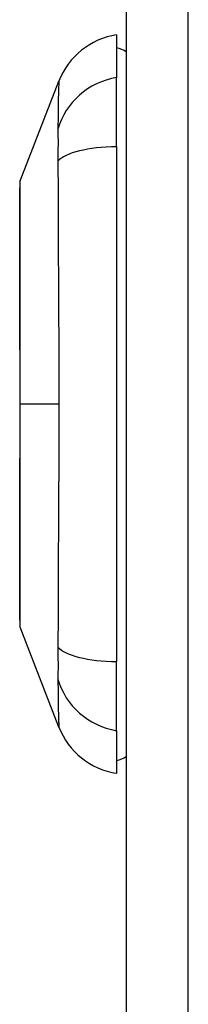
# Model space of a CAD drawing. Header units: inches. Extents: x 20 to 683, y 61 to 320.
# Tile 193 of 205: x 399.703 to 399.973, y 194.775 to 196.35. Entities that reach past the tile are written whole.
import ezdxf

# ---------------------------------------------------------------- set-up
doc = ezdxf.new("R2010")
doc.units = ezdxf.units.IN
doc.header["$MEASUREMENT"] = 0
doc.layers.add('Visible Edges(ANSI)', color=7, linetype='Continuous', lineweight=25)
doc.layers.add('Visible Tangent Edges(ANSI)', color=7, linetype='Continuous', lineweight=25)

msp = doc.modelspace()

# ---------------------------------------------------------------- linework, layer by layer
at = {"layer": 'Visible Edges(ANSI)'}
for p, q in [((399.8741, 177.3747), (399.8741, 214.0947)), ((399.8583, 196.3253), (399.8583, 196.2572)), ((399.7038, 196.0916), (399.7659, 196.2513)), ((399.8583, 196.1465), (399.8583, 196.2572)), ((399.8583, 196.1465), (399.8583, 195.323)), ((399.7659, 195.2182), (399.7038, 195.3779)), ((399.8583, 195.2122), (399.8583, 195.323)), ((399.8583, 195.2122), (399.8583, 195.1442))]:
    msp.add_line(p, q, dxfattribs=at)
at = {"layer": 'Visible Edges(ANSI)', "flags": 128}
msp.add_lwpolyline([(399.7035, 196.0898), (399.7035, 196.0894), (399.7035, 196.0881), (399.7035, 196.086), (399.7035, 196.083), (399.7034, 196.0792), (399.7034, 196.0746), (399.7034, 196.0691), (399.7034, 196.0628), (399.7034, 196.0558), (399.7034, 196.0479), (399.7033, 196.0393), (399.7033, 196.03), (399.7033, 196.02), (399.7033, 196.0093), (399.7033, 195.998), (399.7033, 195.986), (399.7033, 195.9734), (399.7033, 195.9603), (399.7033, 195.9466), (399.7033, 195.9323), (399.7033, 195.9176), (399.7034, 195.9024), (399.7034, 195.8868), (399.7034, 195.8708), (399.7034, 195.8546), (399.7034, 195.8381), (399.7034, 195.8213), (399.7035, 195.8043), (399.7035, 195.7871), (399.7035, 195.7698), (399.7035, 195.7524), (399.7035, 195.735), (399.7035, 195.7177), (399.7035, 195.7003), (399.7035, 195.6829), (399.7035, 195.6656), (399.7034, 195.6486), (399.7034, 195.6317), (399.7034, 195.6151), (399.7034, 195.5989), (399.7034, 195.583), (399.7034, 195.5674), (399.7033, 195.5522), (399.7033, 195.5374), (399.7033, 195.523), (399.7033, 195.5092), (399.7033, 195.496), (399.7033, 195.4834), (399.7033, 195.4715), (399.7033, 195.4601), (399.7033, 195.4494), (399.7033, 195.4395), (399.7033, 195.4302), (399.7034, 195.4216), (399.7034, 195.4137), (399.7034, 195.4066), (399.7034, 195.4003), (399.7034, 195.3949), (399.7034, 195.3902), (399.7035, 195.3864), (399.7035, 195.3835), (399.7035, 195.3813), (399.7035, 195.38), (399.7035, 195.3796)], dxfattribs=at)
at = {"layer": 'Visible Edges(ANSI)'}
for centre, radius, start, end in [((399.876, 196.2085), 0.1181, 98.6009, 158.7495), ((399.8505, 196.2662), 0.0394, 53.1301, 78.463), ((399.7084, 196.0898), 0.00492, 158.7495, 179.7912), ((399.7084, 195.3796), 0.00492, 180.2088, 201.2505), ((399.876, 195.261), 0.1181, 201.2505, 261.3991), ((399.8505, 195.2032), 0.0394, 281.537, 306.8699)]:
    msp.add_arc(centre, radius, start, end, dxfattribs=at)
at = {"layer": 'Visible Tangent Edges(ANSI)'}
for p, q in [((399.9731, 177.3747), (399.9731, 214.0947)), ((399.7035, 195.7347), (399.7038, 195.7347)), ((399.7659, 195.7347), (399.7038, 195.7347))]:
    msp.add_line(p, q, dxfattribs=at)
at = {"layer": 'Visible Tangent Edges(ANSI)', "flags": 128}
for points in [[(399.7659, 196.2513), (399.7659, 196.2512), (399.7659, 196.2508), (399.7659, 196.2501), (399.7658, 196.2491), (399.7658, 196.2479), (399.7657, 196.2464), (399.7657, 196.2447), (399.7656, 196.2427), (399.7655, 196.2404), (399.7654, 196.2378), (399.7654, 196.235), (399.7653, 196.232), (399.7652, 196.2287), (399.7651, 196.2251), (399.765, 196.2214), (399.7649, 196.2173), (399.7649, 196.2131), (399.7648, 196.2086), (399.7647, 196.2039), (399.7647, 196.1989), (399.7646, 196.1938), (399.7646, 196.1884), (399.7645, 196.1829), (399.7644, 196.1747)], [(399.7644, 196.1747), (399.7644, 196.174), (399.7644, 196.1733), (399.7644, 196.1726), (399.7644, 196.1719), (399.7644, 196.1711), (399.7645, 196.1704), (399.7645, 196.1696), (399.7645, 196.1688), (399.7645, 196.168), (399.7645, 196.1671), (399.7645, 196.1663), (399.7645, 196.1654), (399.7645, 196.1645), (399.7645, 196.1636), (399.7645, 196.1626), (399.7645, 196.1617), (399.7645, 196.1607), (399.7646, 196.1597), (399.7646, 196.1587), (399.7646, 196.1577), (399.7646, 196.1567), (399.7646, 196.1556), (399.7646, 196.1546), (399.7646, 196.1535)], [(399.7646, 196.1535), (399.7646, 196.1524), (399.7646, 196.1513), (399.7646, 196.1502), (399.7646, 196.149), (399.7646, 196.1479), (399.7646, 196.1467), (399.7645, 196.1455), (399.7645, 196.1443), (399.7645, 196.1431), (399.7645, 196.1419), (399.7645, 196.1406), (399.7645, 196.1394), (399.7645, 196.1381), (399.7645, 196.1368), (399.7645, 196.1355), (399.7645, 196.1342), (399.7645, 196.1329), (399.7645, 196.1316), (399.7644, 196.1302), (399.7644, 196.1289), (399.7644, 196.1275), (399.7644, 196.1261), (399.7644, 196.1247), (399.7644, 196.1233)], [(399.7644, 196.1233), (399.7645, 196.1052), (399.7646, 196.0898), (399.7646, 196.0743), (399.7647, 196.0587), (399.7647, 196.0431), (399.7648, 196.0274), (399.7649, 196.0115), (399.7649, 195.9956), (399.765, 195.9797), (399.7651, 195.9636), (399.7652, 195.9475), (399.7653, 195.9314), (399.7654, 195.9152), (399.7654, 195.8989), (399.7655, 195.8827), (399.7656, 195.8663), (399.7657, 195.85), (399.7657, 195.8336), (399.7658, 195.8172), (399.7658, 195.8007), (399.7659, 195.7842), (399.7659, 195.7678), (399.7659, 195.7512), (399.7659, 195.7347)], [(399.7034, 196.0093), (399.7035, 196.0158), (399.7035, 196.022), (399.7035, 196.0279), (399.7035, 196.0337), (399.7035, 196.0391), (399.7036, 196.0444), (399.7036, 196.0494), (399.7036, 196.0541), (399.7036, 196.0586), (399.7036, 196.0628), (399.7037, 196.0667), (399.7037, 196.0703), (399.7037, 196.0737), (399.7037, 196.0768), (399.7037, 196.0796), (399.7038, 196.0821), (399.7038, 196.0843), (399.7038, 196.0862), (399.7038, 196.0879), (399.7038, 196.0892), (399.7038, 196.0902), (399.7038, 196.091), (399.7038, 196.0914), (399.7038, 196.0916)], [(399.7034, 195.9623), (399.7034, 195.9644), (399.7034, 195.9665), (399.7034, 195.9686), (399.7034, 195.9707), (399.7034, 195.9728), (399.7034, 195.9749), (399.7034, 195.9769), (399.7034, 195.9789), (399.7034, 195.981), (399.7034, 195.983), (399.7034, 195.9849), (399.7034, 195.9869), (399.7034, 195.9889), (399.7034, 195.9908), (399.7034, 195.9927), (399.7034, 195.9946), (399.7034, 195.9965), (399.7034, 195.9984), (399.7034, 196.0003), (399.7034, 196.0021), (399.7034, 196.004), (399.7034, 196.0058), (399.7034, 196.0076), (399.7034, 196.0093)], [(399.7038, 195.7347), (399.7038, 195.745), (399.7038, 195.7553), (399.7038, 195.7655), (399.7038, 195.7758), (399.7038, 195.786), (399.7038, 195.7962), (399.7038, 195.8063), (399.7038, 195.8164), (399.7037, 195.8264), (399.7037, 195.8363), (399.7037, 195.8461), (399.7037, 195.8558), (399.7037, 195.8654), (399.7036, 195.8749), (399.7036, 195.8843), (399.7036, 195.8935), (399.7036, 195.9027), (399.7036, 195.9117), (399.7035, 195.9206), (399.7035, 195.9293), (399.7035, 195.9378), (399.7035, 195.9461), (399.7035, 195.9543), (399.7034, 195.9623)], [(399.7034, 195.5072), (399.7035, 195.5152), (399.7035, 195.5234), (399.7035, 195.5318), (399.7035, 195.5403), (399.7035, 195.549), (399.7036, 195.5579), (399.7036, 195.5669), (399.7036, 195.576), (399.7036, 195.5853), (399.7036, 195.5947), (399.7037, 195.6042), (399.7037, 195.6137), (399.7037, 195.6235), (399.7037, 195.6333), (399.7037, 195.6432), (399.7038, 195.6531), (399.7038, 195.6632), (399.7038, 195.6733), (399.7038, 195.6835), (399.7038, 195.6937), (399.7038, 195.704), (399.7038, 195.7142), (399.7038, 195.7245), (399.7038, 195.7347)], [(399.7659, 195.7347), (399.7659, 195.7182), (399.7659, 195.7017), (399.7659, 195.6852), (399.7658, 195.6687), (399.7658, 195.6522), (399.7657, 195.6358), (399.7657, 195.6194), (399.7656, 195.603), (399.7655, 195.5867), (399.7654, 195.5704), (399.7654, 195.5542), (399.7653, 195.538), (399.7652, 195.5218), (399.7651, 195.5058), (399.765, 195.4897), (399.7649, 195.4738), (399.7649, 195.4579), (399.7648, 195.4421), (399.7647, 195.4264), (399.7647, 195.4108), (399.7646, 195.3952), (399.7646, 195.3797), (399.7645, 195.3643), (399.7644, 195.3461)], [(399.7034, 195.4601), (399.7034, 195.4619), (399.7034, 195.4637), (399.7034, 195.4655), (399.7034, 195.4673), (399.7034, 195.4692), (399.7034, 195.471), (399.7034, 195.4729), (399.7034, 195.4748), (399.7034, 195.4767), (399.7034, 195.4786), (399.7034, 195.4806), (399.7034, 195.4825), (399.7034, 195.4845), (399.7034, 195.4865), (399.7034, 195.4885), (399.7034, 195.4905), (399.7034, 195.4925), (399.7034, 195.4946), (399.7034, 195.4966), (399.7034, 195.4987), (399.7034, 195.5008), (399.7034, 195.5029), (399.7034, 195.505), (399.7034, 195.5072)], [(399.7038, 195.3779), (399.7038, 195.378), (399.7038, 195.3785), (399.7038, 195.3792), (399.7038, 195.3802), (399.7038, 195.3816), (399.7038, 195.3832), (399.7038, 195.3852), (399.7038, 195.3874), (399.7037, 195.3899), (399.7037, 195.3927), (399.7037, 195.3958), (399.7037, 195.3991), (399.7037, 195.4028), (399.7036, 195.4067), (399.7036, 195.4109), (399.7036, 195.4154), (399.7036, 195.4201), (399.7036, 195.4251), (399.7035, 195.4303), (399.7035, 195.4358), (399.7035, 195.4415), (399.7035, 195.4475), (399.7035, 195.4537), (399.7034, 195.4601)], [(399.7644, 195.3461), (399.7644, 195.3434), (399.7644, 195.3406), (399.7645, 195.338), (399.7645, 195.3353), (399.7645, 195.3327), (399.7645, 195.3302), (399.7645, 195.3277), (399.7645, 195.3252), (399.7646, 195.3228), (399.7646, 195.3205), (399.7646, 195.3182), (399.7646, 195.316), (399.7646, 195.3139), (399.7646, 195.3118), (399.7646, 195.3098), (399.7645, 195.3078), (399.7645, 195.3059), (399.7645, 195.3041), (399.7645, 195.3024), (399.7645, 195.3007), (399.7645, 195.2991), (399.7644, 195.2976), (399.7644, 195.2962), (399.7644, 195.2948)], [(399.7644, 195.2948), (399.7645, 195.2866), (399.7646, 195.281), (399.7646, 195.2757), (399.7647, 195.2705), (399.7647, 195.2656), (399.7648, 195.2609), (399.7649, 195.2564), (399.7649, 195.2521), (399.765, 195.2481), (399.7651, 195.2443), (399.7652, 195.2408), (399.7653, 195.2375), (399.7654, 195.2344), (399.7654, 195.2316), (399.7655, 195.2291), (399.7656, 195.2268), (399.7657, 195.2248), (399.7657, 195.223), (399.7658, 195.2216), (399.7658, 195.2203), (399.7659, 195.2194), (399.7659, 195.2187), (399.7659, 195.2183), (399.7659, 195.2182)]]:
    msp.add_lwpolyline(points, dxfattribs=at)
at = {"layer": 'Visible Tangent Edges(ANSI)'}
for centre, major_axis, ratio, start_param, end_param in [((399.8783, 196.147), (-0.117, -0.0158), 0.948273, 4.754759, 5.892029), ((399.8783, 196.109), (-0.118, 0.0053), 0.314585, 4.896593, 6.033863), ((399.8783, 195.3604), (-0.118, -0.0053), 0.314585, 0.249322, 1.386592), ((399.8783, 195.3225), (-0.117, 0.0158), 0.948273, 0.391156, 1.528426)]:
    msp.add_ellipse(centre, major_axis=major_axis, ratio=ratio, start_param=start_param, end_param=end_param, dxfattribs=at)

doc.saveas('drawing.dxf')
